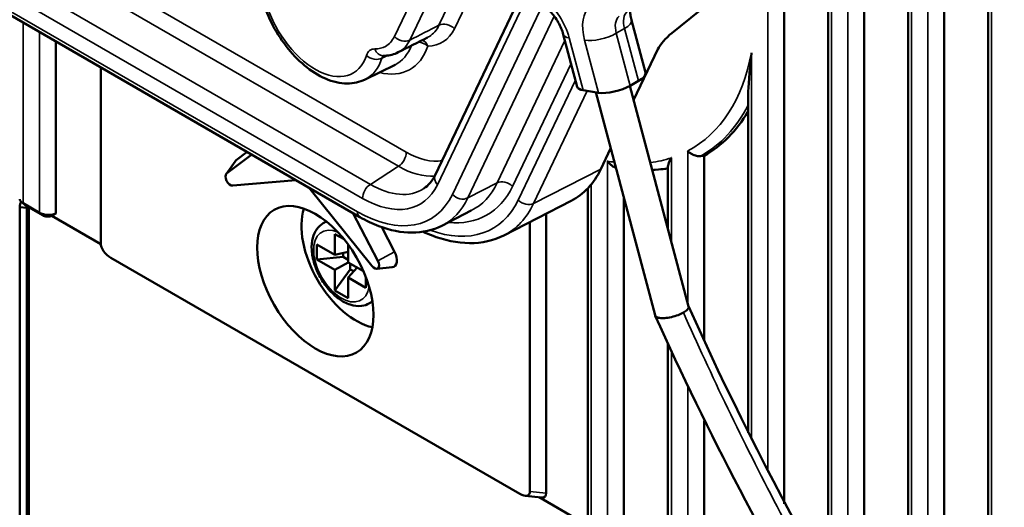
# Model space of a CAD drawing. Header units: millimetres. Extents: x 0 to 4638, y -120 to 1188.
# Tile 231 of 256: x 1505 to 1533, y 366 to 380. Entities that reach past the tile are written whole.
import ezdxf

# ---------------------------------------------------------------- set-up
doc = ezdxf.new("R2010")
doc.units = ezdxf.units.MM
doc.header["$LTSCALE"] = 2
doc.layers.add('Sichtbar (ISO)', color=7, linetype='Continuous', lineweight=50)
doc.layers.add('Sichtbar schmal (ISO)', color=7, linetype='Continuous', lineweight=35)

msp = doc.modelspace()

# ---------------------------------------------------------------- linework, layer by layer
at = {"layer": 'Sichtbar (ISO)'}
for p, q in [((1532.8503, 356.0077), (1532.8503, 394.4341)), ((1531.5808, 358.1543), (1531.5808, 393.0385)), ((1530.5404, 359.8898), (1530.5404, 390.8544)), ((1529.271, 362.0475), (1529.271, 388.1895)), ((1514.7227, 374.5168), (1493.0087, 387.0534)), ((1528.2305, 363.8885), (1528.2305, 386.0054)), ((1526.9611, 366.2461), (1526.9611, 383.3405)), ((1516.8964, 375.7277), (1519.6854, 381.5825)), ((1525.6746, 381.4054), (1523.7253, 379.8237)), ((1522.9598, 378.6818), (1522.5567, 380.1933)), ((1520.9928, 378.2717), (1520.5897, 379.7832)), ((1505.9482, 379.5828), (1505.9482, 374.6161)), ((1523.3203, 379.3562), (1522.6209, 377.8881)), ((1507.2458, 378.8336), (1507.2458, 373.7535)), ((1514.8717, 378.4818), (1515.737, 378.9099)), ((1522.5229, 378.3044), (1522.7586, 378.4404)), ((1521.1655, 378.1714), (1521.6085, 378.1018)), ((1521.5255, 378.1148), (1523.2408, 371.6825)), ((1522.5116, 378.2979), (1524.2071, 371.9402)), ((1525.9206, 368.2904), (1525.9206, 378.0395)), ((1511.4717, 376.3938), (1511.1527, 376.1542)), ((1521.9574, 376.4952), (1521.6728, 375.8978)), ((1510.8635, 375.7564), (1511.1219, 376.1222)), ((1511.6043, 376.3172), (1510.8791, 375.7727)), ((1524.6512, 370.957), (1524.6512, 376.2827)), ((1523.2418, 375.877), (1523.3371, 375.8857)), ((1523.6108, 374.1763), (1523.6108, 375.9759)), ((1511.0566, 375.4217), (1512.8742, 375.584)), ((1515.067, 373.1063), (1513.2493, 375.3675)), ((1521.3009, 365.5776), (1521.3009, 375.3458)), ((1518.8782, 373.9879), (1520.817, 374.9806)), ((1522.3413, 365.1287), (1522.3413, 375.0556)), ((1504.9112, 364.4739), (1504.9112, 374.7962)), ((1505.1147, 374.7859), (1504.9112, 374.7962)), ((1505.0054, 374.9134), (1505.4768, 374.6412)), ((1505.5695, 374.5672), (1505.0983, 374.8392)), ((1505.1147, 374.7859), (1505.1147, 364.4636)), ((1505.1718, 364.4966), (1505.1718, 374.7968)), ((1517.0876, 374.2659), (1517.9369, 374.7007)), ((1519.6295, 374.7086), (1519.6295, 374.7082)), ((1507.2466, 373.7348), (1505.8343, 374.5501)), ((1513.6667, 374.3366), (1513.7547, 374.3874)), ((1514.5193, 374.6343), (1515.2444, 373.2524)), ((1519.6295, 374.3726), (1519.6295, 366.6037)), ((1520.1009, 374.614), (1520.1009, 366.5557)), ((1515.3522, 374.2251), (1515.7251, 373.5143)), ((1516.194, 374.2748), (1516.1939, 374.2749)), ((1514.0034, 374.0256), (1514.2675, 373.8731)), ((1514.0034, 373.4268), (1514.0034, 374.0256)), ((1513.4848, 373.7262), (1514.0034, 373.4268)), ((1513.4848, 373.2907), (1513.4848, 373.7262)), ((1514.3805, 373.7268), (1514.3805, 373.2091)), ((1519.3371, 366.5301), (1507.5382, 373.3422)), ((1513.4848, 373.2907), (1514.2391, 373.3675)), ((1514.0034, 372.9914), (1513.4848, 373.2907)), ((1514.3805, 373.514), (1514.0034, 373.4268)), ((1514.2391, 373.4813), (1514.2391, 373.3675)), ((1514.2391, 373.3675), (1514.3805, 373.2859)), ((1514.0034, 372.9914), (1514.3805, 373.2091)), ((1514.0034, 372.3926), (1514.447, 373.0074)), ((1514.0034, 372.3926), (1514.0034, 372.9914)), ((1514.3805, 373.2091), (1514.8288, 372.9502)), ((1514.6445, 373.0566), (1514.3805, 372.7736)), ((1514.447, 373.0074), (1514.447, 373.1707)), ((1514.5455, 372.9505), (1514.447, 373.0074)), ((1515.2086, 373.0246), (1515.6545, 373.0655)), ((1514.3805, 372.7736), (1514.3805, 372.1749)), ((1514.899, 372.4743), (1514.3805, 372.7736)), ((1514.899, 372.7793), (1514.899, 372.4743)), ((1514.3805, 372.1749), (1514.0034, 372.3926)), ((1515, 372.0272), (1515.088, 372.078)), ((1523.6108, 334.7564), (1523.6108, 370.8566)), ((1524.6512, 334.1022), (1524.6512, 368.6348)), ((1519.9591, 366.4276), (1519.4877, 366.4756)), ((1519.891, 366.4345), (1521.3009, 365.6205))]:
    msp.add_line(p, q, dxfattribs=at)
for centre, major_axis, ratio, start_param, end_param in [((1523.8068, 379.6121), (-0.5016, -0.4395), 0.3213353, 4.5950736, 5.6422712), ((1522.3156, 378.51), (0.6442, 0.1718), 0.3450664, 5.3749433, 6.2831853), ((1521.6369, 378.4435), (-0.6442, -0.1718), 0.3450664, 0, 0.6625544), ((1522.0799, 378.3739), (-0.6442, -0.1718), 0.3450664, 0.6625544, 2.2333507), ((1520.0372, 384.368), (4.6547, -8.0622), 0.5773503, 6.2744808, 6.6034672), ((1511.363, 375.8217), (-0.1971, 0.3413), 0.5773503, 0.0698132, 0.2602952), ((1518.2827, 379.5475), (2.6108, -4.5252), 0.5768877, 6.2542718, 6.6612449), ((1520.0372, 384.368), (4.6547, -8.0622), 0.5773503, 6.0228901, 6.0716367), ((1510.9859, 375.6039), (-0.1, 0.1732), 0.5773503, 0.0698132, 2.8797933), ((1515.0326, 377.9149), (1.4861, -2.6096), 0.5775362, 0.0322027, 0.0340398), ((1505.218, 374.884), (-0.1703, 0.0239), 0.4683232, 0.6814847, 0.858624), ((1514.6162, 373.3452), (-1.1154, 1.932), 0.5773503, 0.4829562, 2.6586364), ((1514.887, 378.2546), (2.2628, -3.955), 0.5774536, 6.2548395, 6.2563379), ((1516.3538, 378.5598), (2.5963, -4.533), 0.5773819, 6.2545413, 6.2560736), ((1507.5791, 373.595), (-0.2957, 0.2672), 0.5755611, 0.4794739, 1.9271718), ((1515.1377, 373.2069), (0.1, -0.1732), 0.5773503, 4.9741884, 7.7841685), ((1515.5148, 373.4246), (0.1971, -0.3413), 0.5773503, 6.0228901, 7.7841685), ((1519.2962, 366.8301), (-0.2957, 0.3274), 0.4696983, 2.1733687, 3.6210666), ((1519.7676, 366.7821), (-0.2957, 0.3274), 0.4696983, 2.6621187, 3.6210666)]:
    msp.add_ellipse(centre, major_axis=major_axis, ratio=ratio, start_param=start_param, end_param=end_param, dxfattribs=at)
msp.add_ellipse((1513.4377, 372.6648), major_axis=(-1.1883, 2.0582), ratio=0.5773503, dxfattribs=at)
for points, knots in [([(1511.8922, 380.8662), (1511.9562, 380.6173), (1512.0506, 380.3665), (1512.2889, 379.886), (1512.4323, 379.6563), (1512.7556, 379.2373), (1512.9356, 379.0482), (1513.3194, 378.7285), (1513.5235, 378.5984), (1513.939, 378.4186), (1514.1511, 378.3675), (1514.5384, 378.3665), (1514.7144, 378.404), (1514.8717, 378.4818)], [3.4767472, 3.4767472, 3.4767472, 3.4767472, 3.8177335, 3.8177335, 4.1559199, 4.1559199, 4.4947596, 4.4947596, 4.8369649, 4.8369649, 5.174302, 5.174302, 5.4607208, 5.4607208, 5.4607208, 5.4607208]), ([(1520.5897, 379.7832), (1520.5751, 379.8382), (1520.5554, 379.8964), (1520.5069, 380.0142), (1520.478, 380.0737), (1520.4129, 380.189), (1520.3768, 380.2448), (1520.3003, 380.3485), (1520.26, 380.3963), (1520.1793, 380.4806), (1520.139, 380.5169), (1520.1013, 380.5463)], [0.3490659, 0.3490659, 0.3490659, 0.3490659, 0.5585054, 0.5585054, 0.7679449, 0.7679449, 0.9773844, 0.9773844, 1.1868239, 1.1868239, 1.3962634, 1.3962634, 1.3962634, 1.3962634]), ([(1522.5301, 380.5108), (1522.5277, 380.4999), (1522.525, 380.4835), (1522.5216, 380.4339), (1522.5219, 380.3971), (1522.5309, 380.3096), (1522.5398, 380.2587), (1522.5548, 380.2006), (1522.5557, 380.1969), (1522.5567, 380.1933)], [2.91390311, 2.91390311, 2.91390311, 2.91390311, 3.06538965, 3.06538965, 3.26729419, 3.26729419, 3.4767337, 3.4767337, 3.4906585, 3.4906585, 3.4906585, 3.4906585]), ([(1515.827, 379.2666), (1515.7112, 379.2082), (1515.581, 379.1751), (1515.4281, 379.1678), (1515.4074, 379.1674), (1515.3866, 379.1677)], [0, 0, 0, 0, 0.077987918, 0.077987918, 0.09015257, 0.09015257, 0.09015257, 0.09015257]), ([(1525.9212, 378.0394), (1525.9225, 378.2811), (1525.9678, 378.6795), (1526.0173, 379.244), (1526.0178, 379.2494), (1526.0183, 379.2547)], [-0.32548553, -0.32548553, -0.32548553, -0.32548553, 0, 0, 0.00312969, 0.00312969, 0.00312969, 0.00312969]), ([(1524.1798, 376.4222), (1524.1803, 376.4217), (1524.1808, 376.4212), (1524.1991, 376.4017), (1524.2189, 376.384), (1524.2616, 376.3519), (1524.2844, 376.3374), (1524.3485, 376.3039), (1524.3916, 376.2884), (1524.4755, 376.2722), (1524.5156, 376.2704), (1524.5543, 376.2755), (1524.5553, 376.2756), (1524.5564, 376.2758)], [-0.164173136, -0.164173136, -0.164173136, -0.164173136, -0.163829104, -0.163829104, -0.151564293, -0.151564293, -0.139398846, -0.139398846, -0.118951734, -0.118951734, -0.100071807, -0.100071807, -0.099553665, -0.099553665, -0.099553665, -0.099553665]), ([(1521.8699, 376.1273), (1521.8704, 376.1266), (1521.8709, 376.126), (1521.8924, 376.0962), (1521.9161, 376.0687), (1521.9676, 376.0191), (1521.9953, 375.9969), (1522.0509, 375.9606), (1522.0786, 375.946), (1522.1069, 375.9347)], [-0.175446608, -0.175446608, -0.175446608, -0.175446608, -0.175058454, -0.175058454, -0.158777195, -0.158777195, -0.142894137, -0.142894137, -0.128619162, -0.128619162, -0.128619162, -0.128619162]), ([(1523.6108, 375.9759), (1523.6108, 375.9932), (1523.6155, 376.0161), (1523.6416, 376.0941), (1523.6711, 376.1554), (1523.7074, 376.2207), (1523.7079, 376.2216), (1523.7084, 376.2225)], [-0.081953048, -0.081953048, -0.081953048, -0.081953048, -0.052353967, -0.052353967, 0, 0, 0.000720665, 0.000720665, 0.000720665, 0.000720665]), ([(1524.6512, 376.2827), (1524.632, 376.2829), (1524.6101, 376.2819), (1524.5855, 376.2793), (1524.5762, 376.2784), (1524.5665, 376.2772), (1524.5564, 376.2758)], [-0.013251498, -0.013251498, -0.013251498, -0.013251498, 0, 0, 0, 0.004990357, 0.004990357, 0.004990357, 0.004990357]), ([(1504.9119, 375.0335), (1504.9104, 375.0153), (1504.9154, 374.9966), (1504.9287, 374.9786), (1504.9367, 374.9678), (1504.9467, 374.9574), (1504.9578, 374.9475)], [0.59272505, 0.59272505, 0.59272505, 0.59272505, 0.8472018, 0.8472018, 0.8472018, 1, 1, 1, 1]), ([(1504.9112, 374.7962), (1504.9111, 374.8279), (1504.9143, 374.8576), (1504.9271, 374.9113), (1504.9365, 374.9352), (1504.9487, 374.9559)], [-0.075262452, -0.075262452, -0.075262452, -0.075262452, -0.05765809, -0.05765809, -0.040342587, -0.040342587, -0.040342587, -0.040342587]), ([(1504.9578, 374.9475), (1504.9645, 374.9414), (1504.9719, 374.9355), (1504.9878, 374.9241), (1504.9964, 374.9186), (1505.0054, 374.9134)], [-0.011541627, -0.011541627, -0.011541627, -0.011541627, -0.005770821, -0.005770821, 0, 0, 0, 0]), ([(1505.4768, 374.6412), (1505.5349, 374.6076), (1505.6533, 374.5807), (1505.7125, 374.5775), (1505.7164, 374.5773), (1505.7204, 374.5771), (1505.7246, 374.577), (1505.7834, 374.575), (1505.8719, 374.5803), (1505.9483, 374.6161)], [0.00000007, 0.00000007, 0.00000007, 0.00000007, 0.5, 0.5, 0.5, 0.5330172, 0.5330172, 0.5330172, 1, 1, 1, 1]), ([(1505.8343, 374.5501), (1505.8039, 374.533), (1505.7527, 374.5251), (1505.6993, 374.5296), (1505.6518, 374.5337), (1505.6036, 374.5474), (1505.5697, 374.5671)], [0, 0, 0, 0, 0.528769, 0.528769, 0.528769, 1, 1, 1, 1]), ([(1505.9483, 374.6161), (1505.9289, 374.6049), (1505.9126, 374.5955), (1505.8583, 374.564), (1505.8509, 374.5597), (1505.8343, 374.5501)], [0.000008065, 0.000008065, 0.000008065, 0.000008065, 0.017411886, 0.017411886, 0.04434975, 0.04434975, 0.04434975, 0.04434975]), ([(1517.0837, 374.2649), (1516.8262, 374.1332), (1516.5299, 374.0658), (1515.9176, 374.0665), (1515.5939, 374.1323), (1515.0889, 374.3237), (1514.9048, 374.4117), (1514.7227, 374.5168)], [0, 0, 0, 0, 0.19771047, 0.19771047, 0.39694058, 0.39694058, 0.50988616, 0.50988616, 0.50988616, 0.50988616]), ([(1513.6667, 374.3366), (1513.594, 374.2946), (1513.531, 374.2365), (1513.4274, 374.0939), (1513.3891, 374.0077), (1513.3364, 373.8072), (1513.3272, 373.6902), (1513.3415, 373.4404), (1513.3672, 373.3068), (1513.4498, 373.0418), (1513.5066, 372.9105), (1513.6448, 372.6617), (1513.7261, 372.5443), (1513.9067, 372.3332), (1514.0061, 372.2396), (1514.2168, 372.086), (1514.3282, 372.0261), (1514.5518, 371.9534), (1514.6644, 371.9387), (1514.8533, 371.9621), (1514.9308, 371.9872), (1515, 372.0272)], [2.3561945, 2.3561945, 2.3561945, 2.3561945, 2.6078259, 2.6078259, 2.8842713, 2.8842713, 3.2097835, 3.2097835, 3.5554503, 3.5554503, 3.8985095, 3.8985095, 4.239179, 4.239179, 4.5815758, 4.5815758, 4.9274144, 4.9274144, 5.2582238, 5.2582238, 5.4977871, 5.4977871, 5.4977871, 5.4977871]), ([(1518.8736, 373.9867), (1518.5784, 373.8357), (1518.2381, 373.7597), (1517.5333, 373.7652), (1517.16, 373.8439), (1516.7079, 374.0196), (1516.6278, 374.0538), (1516.5476, 374.091)], [0, 0, 0, 0, 0.23006479, 0.23006479, 0.46125875, 0.46125875, 0.5108927, 0.5108927, 0.5108927, 0.5108927]), ([(1524.207, 371.9402), (1524.2088, 371.9334), (1524.2117, 371.9022), (1524.1737, 371.8374), (1524.0978, 371.7832), (1524.0562, 371.7592)], [0.85641476, 0.85641476, 0.85641476, 0.85641476, 0.875, 0.9375, 1, 1, 1, 1]), ([(1524.2061, 371.9439), (1526.3943, 367.017), (1529.1867, 362.1788), (1533.7563, 354.502), (1535.4001, 351.5203), (1538.54, 345.7704), (1539.9865, 342.8674), (1541.1623, 338.7889), (1541.4197, 337.5368), (1541.6534, 335.4983), (1541.6907, 334.6753), (1541.6097, 333.2332), (1541.5117, 332.595), (1541.1933, 331.5814), (1541.0036, 331.1786), (1540.4024, 330.2905), (1539.9183, 329.8701), (1539.2212, 329.4622), (1539.0442, 329.3724), (1538.8644, 329.2923)], [0.0008422, 0.0008422, 0.0008422, 0.0008422, 2.4887201, 2.4887201, 4.026592, 4.026592, 5.4534037, 5.4534037, 6.0931826, 6.0931826, 6.5450622, 6.5450622, 6.9342936, 6.9342936, 7.2279514, 7.2279514, 7.6809625, 7.6809625, 7.8280517, 7.8280517, 7.8280517, 7.8280517]), ([(1523.437, 371.6011), (1523.4125, 371.602), (1523.3685, 371.6061), (1523.3139, 371.6189), (1523.2642, 371.6422), (1523.2453, 371.6665), (1523.2409, 371.6825)], [0.21875, 0.21875, 0.21875, 0.21875, 0.25, 0.28125, 0.3125, 0.35641476, 0.35641476, 0.35641476, 0.35641476]), ([(1538.6141, 330.259), (1539.021, 330.4562), (1539.3834, 330.7059), (1539.9246, 331.2953), (1540.1293, 331.6165), (1540.5094, 332.5614), (1540.6325, 333.2719), (1540.7052, 334.8271), (1540.6523, 335.6898), (1540.3552, 337.9028), (1540.0231, 339.3102), (1538.9977, 342.414), (1538.2181, 344.1371), (1536.3151, 347.8471), (1535.1824, 349.8557), (1530.4023, 358.4463), (1526.2417, 364.9241), (1523.2458, 371.6698)], [0, 0, 0, 0, 0.3851739, 0.3851739, 0.6980901, 0.6980901, 1.158721, 1.158721, 1.6362283, 1.6362283, 2.3507115, 2.3507115, 3.2066838, 3.2066838, 4.2467274, 4.2467274, 7.6504844, 7.6504844, 7.6504844, 7.6504844]), ([(1524.0562, 371.7592), (1524.0145, 371.7351), (1523.9103, 371.6854), (1523.7084, 371.6247), (1523.5425, 371.6012), (1523.4615, 371.6003), (1523.437, 371.6011)], [0, 0, 0, 0, 0.0625, 0.125, 0.1875, 0.21875, 0.21875, 0.21875, 0.21875])]:
    msp.add_open_spline(points, degree=3, knots=knots, dxfattribs=at)
for points in [[(1516.6757, 379.694), (1516.3933, 379.5516), (1516.1108, 379.4091), (1515.8283, 379.2665)], [(1515.8283, 379.2665), (1515.828, 379.2663), (1515.8276, 379.2661), (1515.8273, 379.266)], [(1523.159, 375.8703), (1523.1867, 375.8722), (1523.2143, 375.8745), (1523.2418, 375.877)], [(1516.5672, 375.3389), (1516.6994, 375.4235), (1516.8121, 375.5507), (1516.8964, 375.7277)], [(1505.0787, 374.8523), (1505.0428, 374.8804), (1505.0067, 374.9085), (1504.9707, 374.9367)], [(1505.1147, 374.8298), (1505.1134, 374.8159), (1505.1134, 374.8013), (1505.1147, 374.7859)]]:
    msp.add_open_spline(points, degree=3, dxfattribs=at)
at = {"layer": 'Sichtbar schmal (ISO)'}
for p, q in [((1532.9479, 394.3778), (1532.9479, 355.8397)), ((1531.1094, 358.9402), (1531.1094, 392.0489)), ((1530.638, 391.0593), (1530.638, 359.7265)), ((1493.4609, 389.4317), (1516.062, 376.383)), ((1515.8345, 375.9797), (1493.4609, 388.8971)), ((1493.4146, 387.9352), (1515.0262, 375.4577)), ((1514.7987, 375.0544), (1493.267, 387.4857)), ((1528.7996, 362.8724), (1528.7996, 387.1999)), ((1493.0663, 387.1329), (1514.6536, 374.6694)), ((1528.3281, 386.2103), (1528.3281, 363.7125)), ((1518.9865, 385.5495), (1516.1624, 379.6211)), ((1515.7187, 379.7224), (1518.4152, 385.3831)), ((1517.0047, 380.0461), (1519.3019, 384.8683)), ((1519.1642, 383.5465), (1517.4485, 379.9448)), ((1526.4897, 367.1584), (1526.4897, 382.3509)), ((1519.7566, 381.3156), (1516.9616, 375.4482)), ((1517.3919, 375.168), (1520.0004, 380.6439)), ((1505.0054, 374.9134), (1505.0054, 380.1271)), ((1517.8356, 375.0667), (1520.3315, 380.3061)), ((1505.4768, 379.8549), (1505.4768, 374.6412)), ((1522.1198, 379.8158), (1522.3555, 379.9519)), ((1522.1198, 379.8158), (1522.5229, 378.3044)), ((1522.7586, 378.4404), (1522.3555, 379.9519)), ((1518.6819, 375.5), (1520.6373, 379.6048)), ((1520.7625, 379.6828), (1521.1655, 378.1714)), ((1521.6085, 378.1018), (1521.2054, 379.6132)), ((1516.0384, 379.4308), (1516.0374, 379.4304)), ((1526.0183, 379.2547), (1526.0183, 368.0937)), ((1520.8139, 378.9426), (1519.1257, 375.3987)), ((1519.2917, 375.0071), (1520.9404, 378.4682)), ((1521.2823, 378.153), (1519.7355, 374.9058)), ((1524.1798, 372.0425), (1524.1798, 376.4222)), ((1511.1527, 376.1542), (1510.8791, 375.7727)), ((1521.8699, 365.1767), (1521.8699, 376.1273)), ((1523.7084, 376.2225), (1523.7084, 373.8102)), ((1515.0262, 375.4577), (1515.8345, 375.9797)), ((1519.7355, 374.9058), (1521.6728, 375.8978)), ((1517.8356, 375.0667), (1518.6819, 375.5)), ((1521.3985, 375.4577), (1521.3985, 365.4489)), ((1505.0983, 374.8392), (1505.0054, 374.9134)), ((1505.1689, 374.7985), (1505.1147, 374.7859)), ((1505.5697, 374.5671), (1505.477, 374.6411)), ((1515.7251, 373.5143), (1515.2444, 373.2524)), ((1523.7084, 370.642), (1523.7084, 334.695)), ((1524.1798, 334.3986), (1524.1798, 369.6237)), ((1519.6295, 366.6037), (1520.1009, 366.5557))]:
    msp.add_line(p, q, dxfattribs=at)
for centre, major_axis, ratio, start_param, end_param in [((1513.4375, 380.5576), (1.0918, -1.8911), 0.5773503, 4.2621454, 6.7677138), ((1519.8765, 379.822), (0.6667, -1.1547), 0.5773503, 1.134464, 2.1816616), ((1522.0914, 379.4741), (-0.6667, 1.1547), 0.5773503, 0.0872665, 1.134464), ((1522.7985, 379.8823), (-0.3333, 0.5774), 0.5773503, 0.0872665, 1.134464), ((1517.2128, 379.8087), (0.3009, -0.1434), 0.758821, 1.0896378, 2.6255276), ((1522.5628, 379.7463), (-0.3333, 0.5774), 0.5773503, 0.0872665, 1.134464), ((1521.9125, 380.0215), (0.6442, 0.1718), 0.3450664, 5.3749433, 6.2831853), ((903.8664, -825.6945), (1508.1919, 1322.0018), 0.3213911, 0.8941466, 0.8947306), ((1516.1081, 381.2854), (0.9873, -1.7339), 0.6272499, 5.946981, 6.6953977), ((1521.2339, 379.955), (-0.6442, -0.1718), 0.3450664, 0, 0.6625544), ((1521.6768, 379.8854), (-0.6442, -0.1718), 0.3450664, 0.6625544, 2.2333507), ((1515.9544, 379.8585), (-0.3009, 0.1434), 0.758821, 1.0896378, 2.6255276), ((1516.4456, 379.3081), (0.3167, -0.1039), 0.7253046, 0.9948, 1.9171823), ((1516.4456, 379.3081), (-0.0031, 0.3333), 0.7762486, 5.1256693, 5.9296912), ((1515.3236, 378.817), (0.2924, -0.5177), 0.6135627, 2.7989606, 3.6599123), ((1515.3907, 379.501), (-0.0041, -0.3333), 0.7723749, 5.1423689, 6.2831844), ((1514.7198, 381.2979), (1.4557, -2.5213), 0.5773503, 5.775635, 6.7603229), ((1514.4964, 381.169), (1.2892, -2.233), 0.5773503, 6.2461189, 6.7188854), ((1519.8015, 384.2319), (4.4773, -7.755), 0.5773503, 6.2613044, 6.8776016), ((1513.6609, 380.6866), (1.2583, -2.1794), 0.5773503, 6.2461189, 6.7677138), ((1515.148, 379.3139), (-0.3177, 0.101), 0.7225135, 0.9883097, 2.5067462), ((1519.9566, 384.3214), (4.6339, -8.0262), 0.5773503, 6.2758406, 6.6412457), ((1515.8263, 376.2469), (0.1667, 0.2887), 0.5773503, 3.9618974, 5.4977871), ((1516.0605, 378.5625), (1.3338, -2.3117), 0.5768877, 5.4985329, 6.077677), ((1519.8015, 384.2319), (4.4773, -7.755), 0.5773503, 5.8305607, 5.8631187), ((1519.8015, 384.2319), (4.4773, -7.755), 0.5773503, 6.0459753, 6.1627342), ((1515.8248, 378.4265), (1.5148, -2.5918), 0.5762144, 5.4952574, 6.0099732), ((1519.9566, 384.3214), (4.6339, -8.0262), 0.5773503, 6.0228901, 6.0892799), ((1517.1974, 375.5843), (-0.3009, 0.1434), 0.758821, 0, 1.0896378), ((1518.89, 375.2626), (0.3009, -0.1434), 0.758821, 1.0896378, 2.6255276), ((1515.0345, 375.1905), (0.1667, 0.2887), 0.5773503, 0.8203047, 2.3561945), ((1514.7969, 377.7788), (1.6672, -2.8897), 0.5768877, 5.4985329, 6.6612449), ((1515.0326, 377.9149), (1.4861, -2.6096), 0.5775362, 5.5018221, 6.315388), ((1515.9521, 378.8154), (2.4441, -4.2363), 0.5768877, 5.8905873, 6.6612449), ((1515.7164, 378.6793), (2.2919, -3.9395), 0.5763121, 6.2522143, 6.6591875), ((1514.6513, 378.1185), (2.1107, -3.6583), 0.5768877, 5.4985329, 6.6612449), ((1516.1181, 378.4238), (2.4441, -4.2363), 0.5768877, 5.6807977, 6.6612449), ((1514.887, 378.2546), (2.2628, -3.955), 0.5774536, 6.2563379, 6.6633111), ((1517.6276, 375.3041), (-0.3009, 0.1434), 0.758821, 1.0896378, 2.6255276), ((1519.5274, 375.1432), (0.3009, -0.1434), 0.758821, 4.2312305, 5.7671202), ((1514.8893, 374.8055), (-0.1667, -0.2887), 0.5773503, 5.4977871, 6.2831853), ((1516.3538, 378.5598), (2.5963, -4.533), 0.5773819, 6.2560736, 6.6630467), ((1514.3333, 373.1819), (-0.6667, 1.1547), 0.5773503, 6.1442074, 6.2831853), ((1514.1919, 373.1002), (-0.5667, 0.9815), 0.5773503, 5.6261389, 10.0818244), ((1516.1181, 378.4238), (2.4441, -4.2363), 0.5768877, 5.5668569, 5.5669084), ((1515.9521, 378.8154), (2.4441, -4.2363), 0.5768877, 5.883071, 5.8836447), ((1514.3333, 373.1819), (0.6667, -1.1547), 0.5773503, 0, 0.1389779)]:
    msp.add_ellipse(centre, major_axis=major_axis, ratio=ratio, start_param=start_param, end_param=end_param, dxfattribs=at)
for points, knots in [([(1516.6757, 379.6941), (1516.6944, 379.7035), (1516.7126, 379.7137), (1516.7303, 379.7248), (1516.8452, 379.7972), (1516.9396, 379.9077), (1517.0047, 380.0461)], [0.40691521, 0.40691521, 0.40691521, 0.40691521, 0.48570086, 0.48570086, 0.48570086, 1, 1, 1, 1]), ([(1515.155, 379.3649), (1515.2666, 379.3635), (1515.3707, 379.3882), (1515.4594, 379.4369), (1515.5688, 379.4969), (1515.6583, 379.5957), (1515.7187, 379.7224)], [0.00000166, 0.00000166, 0.00000166, 0.00000166, 0.44769553, 0.44769553, 0.44769553, 1, 1, 1, 1]), ([(1516.1624, 379.6211), (1516.0889, 379.4685), (1515.9805, 379.3496), (1515.8491, 379.2774), (1515.8423, 379.2737), (1515.8353, 379.27), (1515.8283, 379.2665)], [0, 0, 0, 0, 0.55228199, 0.55228199, 0.55228199, 0.58094022, 0.58094022, 0.58094022, 0.58094022]), ([(1515.4082, 379.1676), (1515.4037, 379.1643), (1515.3994, 379.1607), (1515.3954, 379.1568), (1515.3797, 379.1414), (1515.3677, 379.1207), (1515.3604, 379.0964)], [0.47970494, 0.47970494, 0.47970494, 0.47970494, 0.58546629, 0.58546629, 0.58546629, 1, 1, 1, 1]), ([(1539.5955, 329.688), (1539.6661, 329.7342), (1539.9957, 329.9636), (1540.5275, 330.4642), (1541.0613, 331.35), (1541.3852, 332.4425), (1541.5307, 333.6663), (1541.5293, 334.9782), (1541.4052, 336.3498), (1541.1754, 337.7645), (1540.844, 339.2128), (1540.4135, 340.6841), (1539.8875, 342.1671), (1539.2713, 343.6476), (1538.5845, 345.112), (1537.8501, 346.5566), (1537.0866, 347.9832), (1536.3098, 349.3963), (1535.5338, 350.8055), (1534.4936, 352.6847), (1533.4376, 354.5626), (1532.354, 356.431), (1531.5254, 357.8233), (1530.6933, 359.2074), (1529.8678, 360.5878), (1529.0589, 361.9712), (1528.0066, 363.8263), (1526.7428, 366.1619), (1525.3194, 368.9917), (1524.4419, 370.8906), (1524.0562, 371.7592)], [-0.96693638, -0.96693638, -0.96693638, -0.96693638, -0.95868382, -0.92775854, -0.89683325, -0.86590797, -0.83498268, -0.8040574, -0.77313211, -0.74220683, -0.71128154, -0.68035626, -0.64943097, -0.61850569, -0.58758041, -0.55665512, -0.52572984, -0.49480455, -0.46387927, -0.43295398, -0.37110341, -0.34017813, -0.30925285, -0.27832756, -0.24740228, -0.21647699, -0.18555171, -0.12370114, -0.06185057, 0, 0, 0, 0])]:
    msp.add_open_spline(points, degree=3, knots=knots, dxfattribs=at)
msp.add_open_spline([(1515.5189, 379.1746), (1515.466, 379.1485), (1515.4132, 379.1225), (1515.3604, 379.0964)], degree=3, dxfattribs=at)

doc.saveas('drawing.dxf')
